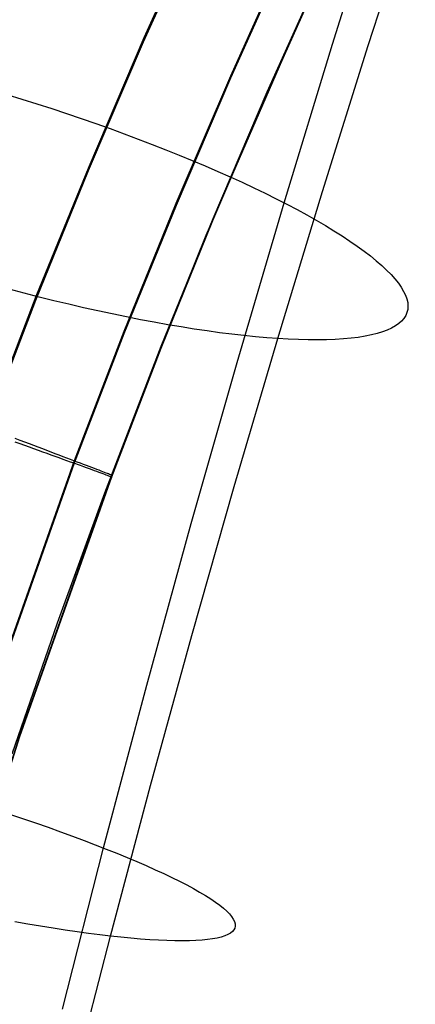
# Model space of a CAD drawing. Header units: millimetres. Extents: x 119 to 175.9, y -203.1 to -153.8.
# Tile 74 of 256: x 129.5 to 130.3, y -174.8 to -172.6. Entities that reach past the tile are written whole.
import ezdxf

# ---------------------------------------------------------------- set-up
doc = ezdxf.new("R2010")
doc.units = ezdxf.units.MM
doc.header["$MEASUREMENT"] = 0
doc.layers.add('Layer 01', color=5, linetype='Continuous', true_color=0x0000ff)

msp = doc.modelspace()

# ---------------------------------------------------------------- linework, layer by layer
at = {"layer": 'Layer 01'}
for p, q in [((130.1473, -172.6873, 31.4834), (130.2552, -172.3445, 31.3966)), ((130.2254, -172.6907, 30.0496), (130.3278, -172.3757, 29.9629)), ((129.8604, -172.405, 31.3223), (129.7356, -172.683, 31.3226)), ((129.8616, -172.3962, 35.2565), (129.7367, -172.6742, 35.2569)), ((130.0485, -172.4823, 35.1486), (129.9251, -172.757, 35.1489)), ((130.0488, -172.4871, 31.4304), (129.9255, -172.7618, 31.4307)), ((130.1273, -172.5188, 34.8874), (130.0046, -172.7922, 34.8877)), ((130.1273, -172.5231, 31.6912), (130.0045, -172.7964, 31.6916)), ((129.8728, -173.1027, 34.9135), (130.1132, -172.5503, 34.9128)), ((129.7356, -172.683, 31.3226), (129.6157, -172.9631, 31.323)), ((129.7367, -172.6742, 35.2569), (129.6168, -172.9543, 35.2572)), ((130.0422, -173.0326, 31.5632), (130.1473, -172.6873, 31.4834)), ((130.1256, -173.0082, 30.13), (130.2254, -172.6907, 30.0496)), ((129.9251, -172.757, 35.1489), (129.8066, -173.0338, 35.1493)), ((129.9255, -172.7618, 31.4307), (129.8069, -173.0386, 31.4311)), ((129.4389, -172.7972, 31.811), (129.4715, -172.8072, 31.8099)), ((130.0045, -172.7964, 31.6916), (129.8866, -173.0719, 31.6919)), ((130.0046, -172.7922, 34.8877), (129.8867, -173.0677, 34.8881)), ((129.4715, -172.8072, 31.8099), (129.504, -172.8175, 31.8077)), ((129.504, -172.8175, 31.8077), (129.5364, -172.8279, 31.8044)), ((129.5364, -172.8279, 31.8044), (129.5685, -172.8385, 31.7999)), ((129.5685, -172.8385, 31.7999), (129.6004, -172.8493, 31.7942)), ((129.6004, -172.8493, 31.7942), (129.632, -172.8603, 31.7874)), ((129.632, -172.8603, 31.7874), (129.6633, -172.8714, 31.7795)), ((129.6633, -172.8714, 31.7795), (129.6943, -172.8827, 31.7705)), ((129.6943, -172.8827, 31.7705), (129.7248, -172.894, 31.7603)), ((129.7248, -172.894, 31.7603), (129.7549, -172.9055, 31.7491)), ((129.7549, -172.9055, 31.7491), (129.7846, -172.9172, 31.7367)), ((129.7846, -172.9172, 31.7367), (129.8137, -172.9288, 31.7233)), ((129.8137, -172.9288, 31.7233), (129.8423, -172.9406, 31.7089)), ((129.8423, -172.9406, 31.7089), (129.8704, -172.9524, 31.6934)), ((129.6157, -172.9631, 31.323), (129.501, -173.2454, 31.3233)), ((129.6168, -172.9543, 35.2572), (129.502, -173.2366, 35.2576)), ((129.8704, -172.9524, 31.6934), (129.8978, -172.9643, 31.6768)), ((129.8978, -172.9643, 31.6768), (129.9246, -172.9762, 31.6593)), ((129.9246, -172.9762, 31.6593), (129.9507, -172.9881, 31.6408)), ((129.9507, -172.9881, 31.6408), (129.9761, -173, 31.6214)), ((129.9761, -173, 31.6214), (130.0008, -173.0118, 31.601)), ((130.0008, -173.0118, 31.601), (130.0247, -173.0237, 31.5797)), ((130.0282, -173.3279, 30.2039), (130.1256, -173.0082, 30.13)), ((129.8066, -173.0338, 35.1493), (129.6932, -173.3128, 35.1496)), ((129.9397, -173.3802, 31.6361), (130.0422, -173.0326, 31.5632)), ((130.0247, -173.0237, 31.5797), (130.0479, -173.0355, 31.5576)), ((130.0479, -173.0355, 31.5576), (130.0702, -173.0473, 31.5345)), ((129.8069, -173.0386, 31.4311), (129.6935, -173.3176, 31.4314)), ((130.0702, -173.0473, 31.5345), (130.0916, -173.059, 31.5107)), ((129.8866, -173.0719, 31.6919), (129.7737, -173.3495, 31.6923)), ((129.8867, -173.0677, 34.8881), (129.7738, -173.3452, 34.8884)), ((130.0916, -173.059, 31.5107), (130.1122, -173.0706, 31.4861)), ((130.1122, -173.0706, 31.4861), (130.1319, -173.0821, 31.4607)), ((130.1319, -173.0821, 31.4607), (130.1507, -173.0934, 31.4345)), ((130.1507, -173.0934, 31.4345), (130.1685, -173.1047, 31.4077)), ((129.7598, -173.3819, 34.9139), (129.8728, -173.1027, 34.9135)), ((130.1685, -173.1047, 31.4077), (130.1854, -173.1158, 31.3801)), ((130.1854, -173.1158, 31.3801), (130.2013, -173.1268, 31.352)), ((130.2013, -173.1268, 31.352), (130.2162, -173.1376, 31.3232)), ((130.2162, -173.1376, 31.3232), (130.23, -173.1482, 31.2938)), ((130.23, -173.1482, 31.2938), (130.2428, -173.1586, 31.264)), ((130.2428, -173.1586, 31.264), (130.2546, -173.1689, 31.2336)), ((130.2546, -173.1689, 31.2336), (130.2653, -173.1789, 31.2027)), ((130.2653, -173.1789, 31.2027), (130.2749, -173.1886, 31.1714)), ((130.2749, -173.1886, 31.1714), (130.2834, -173.1982, 31.1398)), ((130.2834, -173.1982, 31.1398), (130.2908, -173.2074, 31.1078)), ((129.4763, -173.2293, 29.9012), (129.4437, -173.2207, 29.8959)), ((130.2908, -173.2074, 31.1078), (130.2971, -173.2164, 31.0754)), ((130.2971, -173.2164, 31.0754), (130.3023, -173.2252, 31.0428)), ((130.3023, -173.2252, 31.0428), (130.3064, -173.2336, 31.01)), ((129.501, -173.2454, 31.3233), (129.3916, -173.5299, 31.3237)), ((129.502, -173.2366, 35.2576), (129.3926, -173.521, 35.2579)), ((129.5088, -173.2376, 29.9077), (129.4763, -173.2293, 29.9012)), ((129.5411, -173.2456, 29.9153), (129.5088, -173.2376, 29.9077)), ((129.5732, -173.2533, 29.924), (129.5411, -173.2456, 29.9153)), ((130.3064, -173.2336, 31.01), (130.3093, -173.2418, 30.977)), ((130.3093, -173.2418, 30.977), (130.3111, -173.2496, 30.9438)), ((130.3111, -173.2496, 30.9438), (130.3117, -173.2572, 30.9105)), ((129.6051, -173.2607, 29.9338), (129.5732, -173.2533, 29.924)), ((129.6366, -173.2677, 29.9448), (129.6051, -173.2607, 29.9338)), ((129.6679, -173.2744, 29.9568), (129.6366, -173.2677, 29.9448)), ((130.3096, -173.2712, 30.8437), (130.3069, -173.2778, 30.8103)), ((130.3112, -173.2644, 30.8771), (130.3096, -173.2712, 30.8437)), ((130.3117, -173.2572, 30.9105), (130.3112, -173.2644, 30.8771)), ((129.6988, -173.2808, 29.9699), (129.6679, -173.2744, 29.9568)), ((129.7293, -173.2868, 29.984), (129.6988, -173.2808, 29.9699)), ((129.7593, -173.2925, 29.9992), (129.7293, -173.2868, 29.984)), ((129.7889, -173.2978, 30.0155), (129.7593, -173.2925, 29.9992)), ((130.298, -173.2898, 30.7437), (130.2918, -173.2953, 30.7106)), ((130.303, -173.284, 30.777), (130.298, -173.2898, 30.7437)), ((130.3069, -173.2778, 30.8103), (130.303, -173.284, 30.777)), ((129.6932, -173.3128, 35.1496), (129.585, -173.5939, 35.15)), ((129.818, -173.3027, 30.0327), (129.7889, -173.2978, 30.0155)), ((129.8465, -173.3072, 30.0509), (129.818, -173.3027, 30.0327)), ((129.8744, -173.3114, 30.0701), (129.8465, -173.3072, 30.0509)), ((129.9018, -173.3151, 30.0902), (129.8744, -173.3114, 30.0701)), ((130.2562, -173.3134, 30.5801), (130.2446, -173.3169, 30.5481)), ((130.2668, -173.3094, 30.6123), (130.2562, -173.3134, 30.5801)), ((130.2762, -173.3051, 30.6448), (130.2668, -173.3094, 30.6123)), ((130.2846, -173.3004, 30.6776), (130.2762, -173.3051, 30.6448)), ((130.2918, -173.2953, 30.7106), (130.2846, -173.3004, 30.6776)), ((129.6935, -173.3176, 31.4314), (129.5853, -173.5986, 31.4318)), ((129.9285, -173.3185, 30.1112), (129.9018, -173.3151, 30.0902)), ((129.9545, -173.3215, 30.1331), (129.9285, -173.3185, 30.1112)), ((129.9333, -173.6499, 30.2714), (130.0282, -173.3279, 30.2039)), ((129.9798, -173.324, 30.1559), (129.9545, -173.3215, 30.1331)), ((130.0044, -173.3262, 30.1795), (129.9798, -173.324, 30.1559)), ((130.0282, -173.3279, 30.2039), (130.0044, -173.3262, 30.1795)), ((130.0512, -173.3293, 30.2291), (130.0282, -173.3279, 30.2039)), ((130.0734, -173.3302, 30.255), (130.0512, -173.3293, 30.2291)), ((130.0947, -173.3307, 30.2817), (130.0734, -173.3302, 30.255)), ((130.1152, -173.3308, 30.309), (130.0947, -173.3307, 30.2817)), ((130.1347, -173.3305, 30.337), (130.1152, -173.3308, 30.309)), ((130.1534, -173.3298, 30.3656), (130.1347, -173.3305, 30.337)), ((130.1711, -173.3287, 30.3948), (130.1534, -173.3298, 30.3656)), ((130.1878, -173.3271, 30.4245), (130.1711, -173.3287, 30.3948)), ((130.2035, -173.3252, 30.4547), (130.1878, -173.3271, 30.4245)), ((130.2183, -173.3228, 30.4854), (130.2035, -173.3252, 30.4547)), ((130.232, -173.3201, 30.5166), (130.2183, -173.3228, 30.4854)), ((130.2446, -173.3169, 30.5481), (130.232, -173.3201, 30.5166)), ((129.7737, -173.3495, 31.6923), (129.6661, -173.6291, 31.6927)), ((129.7738, -173.3452, 34.8884), (129.6662, -173.6248, 34.8888)), ((129.6518, -173.6631, 34.9142), (129.7598, -173.3819, 34.9139)), ((129.84, -173.7301, 31.702), (129.9397, -173.3802, 31.6361)), ((129.4673, -173.5493, 35.237), (129.4569, -173.5454, 35.2412)), ((129.4775, -173.5531, 35.2324), (129.4673, -173.5493, 35.237)), ((129.4562, -173.5527, 31.3409), (129.4666, -173.5564, 31.3451)), ((129.4666, -173.5564, 31.3451), (129.4768, -173.56, 31.3498)), ((129.4768, -173.56, 31.3498), (129.4869, -173.5636, 31.3547)), ((129.4876, -173.5569, 35.2275), (129.4775, -173.5531, 35.2324)), ((129.4869, -173.5636, 31.3547), (129.4968, -173.5671, 31.3601)), ((129.4974, -173.5607, 35.2222), (129.4876, -173.5569, 35.2275)), ((129.4968, -173.5671, 31.3601), (129.5065, -173.5706, 31.3658)), ((129.5071, -173.5644, 35.2165), (129.4974, -173.5607, 35.2222)), ((129.5065, -173.5706, 31.3658), (129.516, -173.574, 31.3718)), ((129.5167, -173.568, 35.2105), (129.5071, -173.5644, 35.2165)), ((129.526, -173.5715, 35.2041), (129.5167, -173.568, 35.2105)), ((129.516, -173.574, 31.3718), (129.5254, -173.5773, 31.3782)), ((129.5254, -173.5773, 31.3782), (129.5345, -173.5805, 31.385)), ((129.5351, -173.5749, 35.1974), (129.526, -173.5715, 35.2041)), ((129.5345, -173.5805, 31.385), (129.5434, -173.5837, 31.392)), ((129.5439, -173.5783, 35.1903), (129.5351, -173.5749, 35.1974)), ((129.5434, -173.5837, 31.392), (129.552, -173.5868, 31.3994)), ((129.5526, -173.5816, 35.1829), (129.5439, -173.5783, 35.1903)), ((129.552, -173.5868, 31.3994), (129.5604, -173.5898, 31.4071)), ((129.561, -173.5848, 35.1752), (129.5526, -173.5816, 35.1829)), ((129.5604, -173.5898, 31.4071), (129.5686, -173.5927, 31.4151)), ((129.5691, -173.5878, 35.1672), (129.561, -173.5848, 35.1752)), ((129.577, -173.5908, 35.1589), (129.5691, -173.5878, 35.1672)), ((129.5846, -173.5937, 35.1503), (129.577, -173.5908, 35.1589)), ((129.585, -173.5939, 35.15), (129.3844, -174.1618, 35.1507)), ((129.5853, -173.5986, 31.4318), (129.3847, -174.1665, 31.4325)), ((129.5686, -173.5927, 31.4151), (129.5764, -173.5956, 31.4234)), ((129.5764, -173.5956, 31.4234), (129.5841, -173.5983, 31.432)), ((129.5841, -173.5983, 31.432), (129.5914, -173.6009, 31.4409)), ((129.5919, -173.5965, 35.1414), (129.5846, -173.5937, 35.1503)), ((129.5914, -173.6009, 31.4409), (129.5984, -173.6035, 31.45)), ((129.5989, -173.5991, 35.1323), (129.5919, -173.5965, 35.1414)), ((129.5984, -173.6035, 31.45), (129.6051, -173.6059, 31.4594)), ((129.6056, -173.6017, 35.1229), (129.5989, -173.5991, 35.1323)), ((129.6051, -173.6059, 31.4594), (129.6116, -173.6082, 31.469)), ((129.612, -173.6041, 35.1132), (129.6056, -173.6017, 35.1229)), ((129.6116, -173.6082, 31.469), (129.6177, -173.6105, 31.4788)), ((129.6181, -173.6064, 35.1034), (129.612, -173.6041, 35.1132)), ((129.6177, -173.6105, 31.4788), (129.6234, -173.6126, 31.4889)), ((129.6239, -173.6086, 35.0933), (129.6181, -173.6064, 35.1034)), ((129.6234, -173.6126, 31.4889), (129.6289, -173.6146, 31.4991)), ((129.6293, -173.6107, 35.083), (129.6239, -173.6086, 35.0933)), ((129.6344, -173.6126, 35.0725), (129.6293, -173.6107, 35.083)), ((129.6392, -173.6144, 35.0618), (129.6344, -173.6126, 35.0725)), ((129.6661, -173.6291, 31.6927), (129.4665, -174.1941, 31.6934)), ((129.6662, -173.6248, 34.8888), (129.4666, -174.1899, 34.8895)), ((129.6289, -173.6146, 31.4991), (129.634, -173.6164, 31.5096)), ((129.634, -173.6164, 31.5096), (129.6388, -173.6182, 31.5202)), ((129.6388, -173.6182, 31.5202), (129.6432, -173.6198, 31.5311)), ((129.6436, -173.6161, 35.051), (129.6392, -173.6144, 35.0618)), ((129.6432, -173.6198, 31.5311), (129.6472, -173.6213, 31.542)), ((129.6476, -173.6176, 35.0399), (129.6436, -173.6161, 35.051)), ((129.6472, -173.6213, 31.542), (129.6509, -173.6227, 31.5531)), ((129.6513, -173.619, 35.0288), (129.6476, -173.6176, 35.0399)), ((129.6509, -173.6227, 31.5531), (129.6543, -173.624, 31.5644)), ((129.6546, -173.6203, 35.0175), (129.6513, -173.619, 35.0288)), ((129.6543, -173.624, 31.5644), (129.6572, -173.6251, 31.5757)), ((129.6576, -173.6214, 35.0061), (129.6546, -173.6203, 35.0175)), ((129.6572, -173.6251, 31.5757), (129.6598, -173.6261, 31.5872)), ((129.6601, -173.6224, 34.9946), (129.6576, -173.6214, 35.0061)), ((129.6598, -173.6261, 31.5872), (129.6621, -173.627, 31.5987)), ((129.6623, -173.6233, 34.983), (129.6601, -173.6224, 34.9946)), ((129.6621, -173.627, 31.5987), (129.6639, -173.6277, 31.6104)), ((129.6642, -173.624, 34.9714), (129.6623, -173.6233, 34.983)), ((129.6639, -173.6277, 31.6104), (129.6654, -173.6283, 31.622)), ((129.6656, -173.6245, 34.9596), (129.6642, -173.624, 34.9714)), ((129.6654, -173.6283, 31.622), (129.6664, -173.6288, 31.6338)), ((129.6667, -173.6249, 34.9479), (129.6656, -173.6245, 34.9596)), ((129.6661, -173.6291, 31.6927), (129.6662, -173.6248, 34.8888)), ((129.667, -173.6293, 31.6809), (129.6661, -173.6291, 31.6927)), ((129.6662, -173.6248, 34.8888), (129.667, -173.6251, 34.9006)), ((129.6664, -173.6288, 31.6338), (129.6671, -173.6291, 31.6455)), ((129.6673, -173.6252, 34.936), (129.6667, -173.6249, 34.9479)), ((129.667, -173.6251, 34.9006), (129.6675, -173.6253, 34.9124)), ((129.6674, -173.6294, 31.6691), (129.667, -173.6293, 31.6809)), ((129.6671, -173.6291, 31.6455), (129.6675, -173.6293, 31.6573)), ((129.6676, -173.6253, 34.9242), (129.6673, -173.6252, 34.936)), ((129.6675, -173.6293, 31.6573), (129.6674, -173.6294, 31.6691)), ((129.6675, -173.6253, 34.9124), (129.6676, -173.6253, 34.9242)), ((129.841, -173.9738, 30.3324), (129.9333, -173.6499, 30.2714)), ((129.5487, -173.9461, 34.9146), (129.6518, -173.6631, 34.9142)), ((129.7432, -174.0819, 31.7608), (129.84, -173.7301, 31.702)), ((129.4505, -174.2309, 34.915), (129.5487, -173.9461, 34.9146)), ((129.7513, -174.2997, 30.3869), (129.841, -173.9738, 30.3324)), ((129.6492, -174.4357, 31.8127), (129.7432, -174.0819, 31.7608)), ((129.4666, -174.1899, 34.8895), (129.2843, -174.7608, 34.8902)), ((129.4665, -174.1941, 31.6934), (129.2843, -174.7651, 31.6941)), ((129.6643, -174.6273, 30.4349), (129.7513, -174.2997, 30.3869)), ((129.4443, -174.3619, 31.9616), (129.4729, -174.3716, 31.9457)), ((129.4729, -174.3716, 31.9457), (129.501, -174.3812, 31.9288)), ((129.501, -174.3812, 31.9288), (129.5284, -174.3908, 31.9108)), ((129.5284, -174.3908, 31.9108), (129.5552, -174.4003, 31.8919)), ((129.5552, -174.4003, 31.8919), (129.5813, -174.4099, 31.8721)), ((129.5813, -174.4099, 31.8721), (129.6066, -174.4193, 31.8513)), ((129.6066, -174.4193, 31.8513), (129.6312, -174.4287, 31.8295)), ((129.5594, -174.7861, 31.8568), (129.6492, -174.4357, 31.8127)), ((129.6312, -174.4287, 31.8295), (129.6551, -174.438, 31.8069)), ((129.6551, -174.438, 31.8069), (129.6781, -174.4472, 31.7835)), ((129.6781, -174.4472, 31.7835), (129.7003, -174.4563, 31.7591)), ((129.7003, -174.4563, 31.7591), (129.7216, -174.4653, 31.734)), ((129.7216, -174.4653, 31.734), (129.7421, -174.4741, 31.7082)), ((129.7421, -174.4741, 31.7082), (129.7616, -174.4829, 31.6815)), ((129.7616, -174.4829, 31.6815), (129.7802, -174.4914, 31.6542)), ((129.7802, -174.4914, 31.6542), (129.7978, -174.4999, 31.6262)), ((129.7978, -174.4999, 31.6262), (129.8144, -174.5081, 31.5975)), ((129.8144, -174.5081, 31.5975), (129.8301, -174.5162, 31.5683)), ((129.8301, -174.5162, 31.5683), (129.8447, -174.524, 31.5385)), ((129.8447, -174.524, 31.5385), (129.8583, -174.5317, 31.5081)), ((129.8583, -174.5317, 31.5081), (129.8708, -174.5392, 31.4772)), ((129.8708, -174.5392, 31.4772), (129.8823, -174.5465, 31.4459)), ((129.8823, -174.5465, 31.4459), (129.8926, -174.5535, 31.4141)), ((129.8926, -174.5535, 31.4141), (129.9019, -174.5603, 31.382)), ((129.9019, -174.5603, 31.382), (129.9101, -174.5669, 31.3495)), ((129.9101, -174.5669, 31.3495), (129.9171, -174.5732, 31.3167)), ((129.9171, -174.5732, 31.3167), (129.9231, -174.5792, 31.2836)), ((129.4841, -174.6012, 30.281), (129.4557, -174.5963, 30.2627)), ((129.9231, -174.5792, 31.2836), (129.9279, -174.585, 31.2503)), ((129.9279, -174.585, 31.2503), (129.9315, -174.5905, 31.2168)), ((129.9315, -174.5905, 31.2168), (129.9341, -174.5958, 31.1831)), ((129.9341, -174.5958, 31.1831), (129.9354, -174.6007, 31.1494)), ((129.5119, -174.6058, 30.3002), (129.4841, -174.6012, 30.281)), ((129.5391, -174.6102, 30.3204), (129.5119, -174.6058, 30.3002)), ((129.5656, -174.6142, 30.3416), (129.5391, -174.6102, 30.3204)), ((129.5914, -174.618, 30.3636), (129.5656, -174.6142, 30.3416)), ((129.6165, -174.6214, 30.3865), (129.5914, -174.618, 30.3636)), ((129.9295, -174.6176, 31.0141), (129.9251, -174.621, 30.9804)), ((129.9327, -174.6138, 31.0479), (129.9295, -174.6176, 31.0141)), ((129.9347, -174.6098, 31.0817), (129.9327, -174.6138, 31.0479)), ((129.9357, -174.6054, 31.1156), (129.9347, -174.6098, 31.0817)), ((129.9354, -174.6007, 31.1494), (129.9357, -174.6054, 31.1156)), ((129.5811, -174.9518, 30.4758), (129.6643, -174.6273, 30.4349)), ((129.6408, -174.6245, 30.4103), (129.6165, -174.6214, 30.3865)), ((129.6643, -174.6273, 30.4349), (129.6408, -174.6245, 30.4103)), ((129.687, -174.6297, 30.4603), (129.6643, -174.6273, 30.4349)), ((129.7088, -174.6319, 30.4864), (129.687, -174.6297, 30.4603)), ((129.7298, -174.6337, 30.5133), (129.7088, -174.6319, 30.4864)), ((129.7499, -174.6352, 30.5409), (129.7298, -174.6337, 30.5133)), ((129.769, -174.6363, 30.5691), (129.7499, -174.6352, 30.5409)), ((129.7872, -174.6371, 30.598), (129.769, -174.6363, 30.5691)), ((129.8045, -174.6376, 30.6275), (129.7872, -174.6371, 30.598)), ((129.8207, -174.6378, 30.6575), (129.8045, -174.6376, 30.6275)), ((129.836, -174.6376, 30.6881), (129.8207, -174.6378, 30.6575)), ((129.8502, -174.6371, 30.7191), (129.836, -174.6376, 30.6881)), ((129.8634, -174.6362, 30.7506), (129.8502, -174.6371, 30.7191)), ((129.8755, -174.635, 30.7825), (129.8634, -174.6362, 30.7506)), ((129.8865, -174.6335, 30.8148), (129.8755, -174.635, 30.7825)), ((129.8964, -174.6317, 30.8474), (129.8865, -174.6335, 30.8148)), ((129.9053, -174.6295, 30.8803), (129.8964, -174.6317, 30.8474)), ((129.913, -174.627, 30.9135), (129.9053, -174.6295, 30.8803)), ((129.9196, -174.6242, 30.9468), (129.913, -174.627, 30.9135)), ((129.9251, -174.621, 30.9804), (129.9196, -174.6242, 30.9468))]:
    msp.add_line(p, q, dxfattribs=at)

doc.saveas('drawing.dxf')
